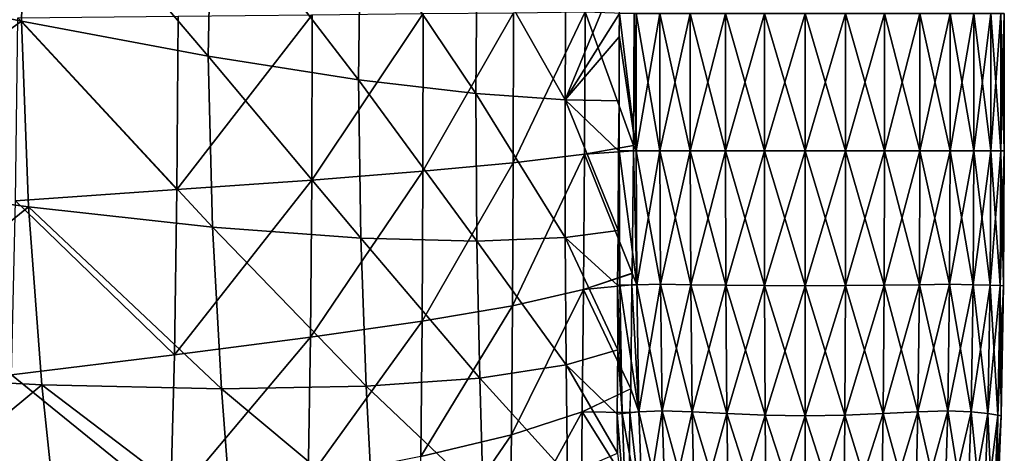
# Model space of a CAD drawing. Extents: x -0.96 to 0.96, y -0.57 to 2.63.
# Tile 66 of 148: x 0.68 to 0.96, y -0.03 to 0.09. Entities that reach past the tile are written whole.
import ezdxf

# ---------------------------------------------------------------- set-up
doc = ezdxf.new("R2010")
doc.units = 0
doc.layers.add('Brakiri_Cruiser_Main_Texture', color=7, linetype='CONTINUOUS')

msp = doc.modelspace()

# ---------------------------------------------------------------- linework, layer by layer
at = {"layer": 'Brakiri_Cruiser_Main_Texture'}
for points in [[(0.619759, 0.103387, -0.567351), (0.682568, 0.090437, -0.575701), (0.683724, 0.140147, -0.576902)], [(0.683724, 0.140147, -0.576902), (0.682568, 0.090437, -0.575701), (0.734342, 0.08073, -0.582539)], [(0.683724, 0.140147, -0.576902), (0.734342, 0.08073, -0.582539), (0.735254, 0.127302, -0.583678)], [(0.735254, 0.127302, -0.583678), (0.734342, 0.08073, -0.582539), (0.776036, 0.074079, -0.587798)], [(0.735254, 0.127302, -0.583678), (0.776036, 0.074079, -0.587798), (0.776628, 0.117995, -0.588863)], [(0.776628, 0.117995, -0.588863), (0.776036, 0.074079, -0.587798), (0.808605, 0.070297, -0.591411)], [(0.776628, 0.117995, -0.588863), (0.808605, 0.070297, -0.591411), (0.809022, 0.111618, -0.592422)], [(0.809022, 0.111618, -0.592422), (0.808605, 0.070297, -0.591411), (0.833398, 0.068601, -0.59337)], [(0.809022, 0.111618, -0.592422), (0.833398, 0.068601, -0.59337), (0.833615, 0.107563, -0.594319)], [(0.833398, 0.068601, -0.59337), (0.848549, 0.105174, -0.594529), (0.833615, 0.107563, -0.594319)], [(0.833398, 0.068601, -0.59337), (0.848475, 0.0925, -0.59422), (0.848549, 0.105174, -0.594529)], [(0.622437, 0.04715, -0.564442), (0.682568, 0.090437, -0.575701), (0.619759, 0.103387, -0.567351)], [(0.818989, 0.051113, -0.478701), (0.819065, 0.09274, -0.477758), (0.838954, 0.092992, -0.483484)], [(0.818989, 0.051113, -0.478701), (0.838954, 0.092992, -0.483484), (0.838802, 0.053547, -0.484374)], [(0.838954, 0.092992, -0.483484), (0.852406, 0.055948, -0.489272), (0.838802, 0.053547, -0.484374)], [(0.838954, 0.092992, -0.483484), (0.852597, 0.0925, -0.488466), (0.852406, 0.055948, -0.489272)], [(0.622437, 0.04715, -0.564442), (0.68444, 0.038899, -0.572788), (0.682568, 0.090437, -0.575701)], [(0.725635, 0.043667, -0.457294), (0.680859, 0.040589, -0.447565), (0.681494, 0.091301, -0.446563)], [(0.725635, 0.043667, -0.457294), (0.681494, 0.091301, -0.446563), (0.725977, 0.091786, -0.456284)], [(0.682568, 0.090437, -0.575701), (0.68444, 0.038899, -0.572788), (0.735571, 0.033285, -0.579621)], [(0.682568, 0.090437, -0.575701), (0.735571, 0.033285, -0.579621), (0.734342, 0.08073, -0.582539)], [(0.725635, 0.043667, -0.457294), (0.725977, 0.091786, -0.456284), (0.763232, 0.092167, -0.464488)], [(0.725635, 0.043667, -0.457294), (0.763232, 0.092167, -0.464488), (0.763086, 0.046338, -0.465494)], [(0.763086, 0.046338, -0.465494), (0.763232, 0.092167, -0.464488), (0.794043, 0.092475, -0.471537)], [(0.763086, 0.046338, -0.465494), (0.794043, 0.092475, -0.471537), (0.793956, 0.048765, -0.472514)], [(0.793956, 0.048765, -0.472514), (0.794043, 0.092475, -0.471537), (0.819065, 0.09274, -0.477758)], [(0.793956, 0.048765, -0.472514), (0.819065, 0.09274, -0.477758), (0.818989, 0.051113, -0.478701)], [(0.833398, 0.068601, -0.59337), (0.848437, 0.086039, -0.594063), (0.848475, 0.0925, -0.59422)], [(0.853125, 0.054438, -0.61375), (0.848473, 0.0925, -0.594213), (0.848437, 0.086478, -0.594063)], [(0.853125, 0.054438, -0.61375), (0.853125, 0.0925, -0.61375), (0.848473, 0.0925, -0.594213)], [(0.853125, 0.054438, -0.48625), (0.852406, 0.055948, -0.489272), (0.852604, 0.0925, -0.488439)], [(0.853125, 0.054438, -0.48625), (0.852604, 0.0925, -0.488439), (0.853125, 0.0925, -0.48625)], [(0.859687, 0.054438, -0.630625), (0.859687, 0.0925, -0.630625), (0.853125, 0.0925, -0.61375)], [(0.859687, 0.054438, -0.630625), (0.853125, 0.0925, -0.61375), (0.853125, 0.054438, -0.61375)], [(0.853125, 0.054438, -0.48625), (0.853125, 0.0925, -0.48625), (0.859687, 0.0925, -0.469375)], [(0.853125, 0.054438, -0.48625), (0.859687, 0.0925, -0.469375), (0.859687, 0.054438, -0.469375)], [(0.859687, 0.054438, -0.469375), (0.859687, 0.0925, -0.469375), (0.868125, 0.0925, -0.45625)], [(0.859687, 0.054438, -0.469375), (0.868125, 0.0925, -0.45625), (0.868125, 0.054438, -0.45625)], [(0.868125, 0.054438, -0.64375), (0.868125, 0.0925, -0.64375), (0.859687, 0.0925, -0.630625)], [(0.868125, 0.054438, -0.64375), (0.859687, 0.0925, -0.630625), (0.859687, 0.054438, -0.630625)], [(0.868125, 0.054438, -0.45625), (0.868125, 0.0925, -0.45625), (0.877969, 0.0925, -0.446875)], [(0.868125, 0.054438, -0.45625), (0.877969, 0.0925, -0.446875), (0.877969, 0.054438, -0.446875)], [(0.877969, 0.054438, -0.653125), (0.877969, 0.0925, -0.653125), (0.868125, 0.0925, -0.64375)], [(0.877969, 0.054438, -0.653125), (0.868125, 0.0925, -0.64375), (0.868125, 0.054438, -0.64375)], [(0.877969, 0.054438, -0.446875), (0.877969, 0.0925, -0.446875), (0.88875, 0.0925, -0.44125)], [(0.877969, 0.054438, -0.446875), (0.88875, 0.0925, -0.44125), (0.88875, 0.054438, -0.44125)], [(0.88875, 0.054438, -0.65875), (0.88875, 0.0925, -0.65875), (0.877969, 0.0925, -0.653125)], [(0.88875, 0.054438, -0.65875), (0.877969, 0.0925, -0.653125), (0.877969, 0.054438, -0.653125)], [(0.88875, 0.054438, -0.44125), (0.88875, 0.0925, -0.44125), (0.9, 0.0925, -0.439375)], [(0.88875, 0.054438, -0.44125), (0.9, 0.0925, -0.439375), (0.9, 0.054438, -0.439375)], [(0.9, 0.054438, -0.660625), (0.9, 0.0925, -0.660625), (0.88875, 0.0925, -0.65875)], [(0.9, 0.054438, -0.660625), (0.88875, 0.0925, -0.65875), (0.88875, 0.054438, -0.65875)], [(0.9, 0.054438, -0.439375), (0.9, 0.0925, -0.439375), (0.91125, 0.0925, -0.44125)], [(0.9, 0.054438, -0.439375), (0.91125, 0.0925, -0.44125), (0.91125, 0.054438, -0.44125)], [(0.91125, 0.054438, -0.65875), (0.91125, 0.0925, -0.65875), (0.9, 0.0925, -0.660625)], [(0.91125, 0.054438, -0.65875), (0.9, 0.0925, -0.660625), (0.9, 0.054438, -0.660625)], [(0.91125, 0.054438, -0.44125), (0.91125, 0.0925, -0.44125), (0.922031, 0.0925, -0.446875)], [(0.91125, 0.054438, -0.44125), (0.922031, 0.0925, -0.446875), (0.922031, 0.054438, -0.446875)], [(0.922031, 0.054438, -0.653125), (0.922031, 0.0925, -0.653125), (0.91125, 0.0925, -0.65875)], [(0.922031, 0.054438, -0.653125), (0.91125, 0.0925, -0.65875), (0.91125, 0.054438, -0.65875)], [(0.922031, 0.054438, -0.446875), (0.922031, 0.0925, -0.446875), (0.931875, 0.0925, -0.45625)], [(0.922031, 0.054438, -0.446875), (0.931875, 0.0925, -0.45625), (0.931875, 0.054438, -0.45625)], [(0.931875, 0.054438, -0.64375), (0.931875, 0.0925, -0.64375), (0.922031, 0.0925, -0.653125)], [(0.931875, 0.054438, -0.64375), (0.922031, 0.0925, -0.653125), (0.922031, 0.054438, -0.653125)], [(0.931875, 0.054438, -0.45625), (0.931875, 0.0925, -0.45625), (0.940312, 0.0925, -0.469375)], [(0.931875, 0.054438, -0.45625), (0.940312, 0.0925, -0.469375), (0.940313, 0.054438, -0.469375)], [(0.940313, 0.054438, -0.630625), (0.940312, 0.0925, -0.630625), (0.931875, 0.0925, -0.64375)], [(0.940313, 0.054438, -0.630625), (0.931875, 0.0925, -0.64375), (0.931875, 0.054438, -0.64375)], [(0.940313, 0.054438, -0.469375), (0.940312, 0.0925, -0.469375), (0.946875, 0.0925, -0.48625)], [(0.946875, 0.054438, -0.61375), (0.946875, 0.0925, -0.61375), (0.940312, 0.0925, -0.630625)], [(0.946875, 0.054438, -0.61375), (0.940312, 0.0925, -0.630625), (0.940313, 0.054438, -0.630625)], [(0.940313, 0.054438, -0.469375), (0.946875, 0.0925, -0.48625), (0.946875, 0.054438, -0.48625)], [(0.946875, 0.054438, -0.48625), (0.946875, 0.0925, -0.48625), (0.951562, 0.0925, -0.505938)], [(0.946875, 0.054438, -0.48625), (0.951562, 0.0925, -0.505938), (0.951562, 0.054438, -0.505938)], [(0.951562, 0.054438, -0.594063), (0.951562, 0.0925, -0.594063), (0.946875, 0.0925, -0.61375)], [(0.951562, 0.054438, -0.594063), (0.946875, 0.0925, -0.61375), (0.946875, 0.054438, -0.61375)], [(0.951562, 0.054438, -0.505938), (0.951562, 0.0925, -0.505938), (0.954375, 0.0925, -0.5275)], [(0.951562, 0.054438, -0.505938), (0.954375, 0.0925, -0.5275), (0.954375, 0.054438, -0.5275)], [(0.954375, 0.054438, -0.5725), (0.954375, 0.0925, -0.5725), (0.951562, 0.0925, -0.594063)], [(0.954375, 0.054438, -0.5725), (0.951562, 0.0925, -0.594063), (0.951562, 0.054438, -0.594063)], [(0.954375, 0.054438, -0.5275), (0.954375, 0.0925, -0.5275), (0.955312, 0.0925, -0.55)], [(0.954375, 0.054438, -0.5275), (0.955312, 0.0925, -0.55), (0.955312, 0.054438, -0.55)], [(0.955312, 0.054438, -0.55), (0.955312, 0.0925, -0.55), (0.954375, 0.0925, -0.5725)], [(0.955312, 0.054438, -0.55), (0.954375, 0.0925, -0.5725), (0.954375, 0.054438, -0.5725)], [(0.833398, 0.068601, -0.59337), (0.848381, 0.068277, -0.593609), (0.848437, 0.086039, -0.594063)], [(0.848437, 0.054438, -0.594063), (0.848437, 0.086478, -0.594063), (0.848381, 0.068277, -0.593609)], [(0.853125, 0.054438, -0.61375), (0.848437, 0.086478, -0.594063), (0.848437, 0.054438, -0.594063)], [(0.734342, 0.08073, -0.582539), (0.735571, 0.033285, -0.579621), (0.776698, 0.030245, -0.584889)], [(0.734342, 0.08073, -0.582539), (0.776698, 0.030245, -0.584889), (0.776036, 0.074079, -0.587798)], [(0.776036, 0.074079, -0.587798), (0.776698, 0.030245, -0.584889), (0.808949, 0.029415, -0.588548)], [(0.776036, 0.074079, -0.587798), (0.808949, 0.029415, -0.588548), (0.808605, 0.070297, -0.591411)], [(0.808605, 0.070297, -0.591411), (0.808949, 0.029415, -0.588548), (0.833453, 0.030433, -0.590559)], [(0.808605, 0.070297, -0.591411), (0.833453, 0.030433, -0.590559), (0.833398, 0.068601, -0.59337)], [(0.833398, 0.068601, -0.59337), (0.833453, 0.030433, -0.590559), (0.84817, 0.032361, -0.590879)], [(0.833398, 0.068601, -0.59337), (0.84817, 0.032361, -0.590879), (0.848245, 0.054438, -0.592588)], [(0.833398, 0.068601, -0.59337), (0.848245, 0.054438, -0.592588), (0.848381, 0.068277, -0.593609)], [(0.848437, 0.054438, -0.594063), (0.848381, 0.068277, -0.593609), (0.848241, 0.054438, -0.592556)], [(0.838802, 0.053547, -0.484374), (0.852393, 0.055946, -0.489267), (0.852368, 0.054438, -0.489429)], [(0.853125, 0.054438, -0.48625), (0.852379, 0.054438, -0.489382), (0.852406, 0.055948, -0.489272)], [(0.818788, 0.011489, -0.481571), (0.818989, 0.051113, -0.478701), (0.838802, 0.053547, -0.484374)], [(0.818788, 0.011489, -0.481571), (0.838802, 0.053547, -0.484374), (0.838498, 0.015997, -0.487126)], [(0.838802, 0.053547, -0.484374), (0.852018, 0.020464, -0.49189), (0.838498, 0.015997, -0.487126)], [(0.838802, 0.053547, -0.484374), (0.852368, 0.054438, -0.489429), (0.852018, 0.020464, -0.49189)], [(0.848646, 0.017201, -0.59388), (0.848241, 0.054438, -0.592556), (0.84816, 0.03236, -0.590879)], [(0.848646, 0.017201, -0.59388), (0.848437, 0.054438, -0.594063), (0.848241, 0.054438, -0.592556)], [(0.85332, 0.017317, -0.613477), (0.853125, 0.054438, -0.61375), (0.848437, 0.054438, -0.594063)], [(0.85332, 0.017317, -0.613477), (0.848437, 0.054438, -0.594063), (0.848646, 0.017201, -0.59388)], [(0.85332, 0.017317, -0.486523), (0.852018, 0.020464, -0.49189), (0.852379, 0.054438, -0.489382)], [(0.85332, 0.017317, -0.486523), (0.852379, 0.054438, -0.489382), (0.853125, 0.054438, -0.48625)], [(0.85987, 0.017432, -0.63026), (0.859687, 0.054438, -0.630625), (0.853125, 0.054438, -0.61375)], [(0.85987, 0.017432, -0.63026), (0.853125, 0.054438, -0.61375), (0.85332, 0.017317, -0.613477)], [(0.85332, 0.017317, -0.486523), (0.853125, 0.054438, -0.48625), (0.859687, 0.054438, -0.469375)], [(0.85332, 0.017317, -0.486523), (0.859687, 0.054438, -0.469375), (0.85987, 0.017432, -0.46974)], [(0.85987, 0.017432, -0.46974), (0.859687, 0.054438, -0.469375), (0.868125, 0.054438, -0.45625)], [(0.868262, 0.017317, -0.643359), (0.868125, 0.054438, -0.64375), (0.859687, 0.054438, -0.630625)], [(0.868262, 0.017317, -0.643359), (0.859687, 0.054438, -0.630625), (0.85987, 0.017432, -0.63026)], [(0.85987, 0.017432, -0.46974), (0.868125, 0.054438, -0.45625), (0.868262, 0.017317, -0.456641)], [(0.868262, 0.017317, -0.456641), (0.868125, 0.054438, -0.45625), (0.877969, 0.054438, -0.446875)], [(0.87806, 0.017201, -0.652708), (0.877969, 0.054438, -0.653125), (0.868125, 0.054438, -0.64375)], [(0.87806, 0.017201, -0.652708), (0.868125, 0.054438, -0.64375), (0.868262, 0.017317, -0.643359)], [(0.868262, 0.017317, -0.456641), (0.877969, 0.054438, -0.446875), (0.87806, 0.017201, -0.447292)], [(0.87806, 0.017201, -0.447292), (0.877969, 0.054438, -0.446875), (0.88875, 0.054438, -0.44125)], [(0.888795, 0.017085, -0.658307), (0.88875, 0.054438, -0.65875), (0.877969, 0.054438, -0.653125)], [(0.888795, 0.017085, -0.658307), (0.877969, 0.054438, -0.653125), (0.87806, 0.017201, -0.652708)], [(0.87806, 0.017201, -0.447292), (0.88875, 0.054438, -0.44125), (0.888795, 0.017085, -0.441693)], [(0.888795, 0.017085, -0.441693), (0.88875, 0.054438, -0.44125), (0.9, 0.054438, -0.439375)], [(0.9, 0.01697, -0.660156), (0.9, 0.054438, -0.660625), (0.88875, 0.054438, -0.65875)], [(0.9, 0.01697, -0.660156), (0.88875, 0.054438, -0.65875), (0.888795, 0.017085, -0.658307)], [(0.888795, 0.017085, -0.441693), (0.9, 0.054438, -0.439375), (0.9, 0.01697, -0.439844)], [(0.9, 0.01697, -0.439844), (0.9, 0.054438, -0.439375), (0.91125, 0.054438, -0.44125)], [(0.9, 0.01697, -0.439844), (0.91125, 0.054438, -0.44125), (0.911204, 0.017085, -0.441693)], [(0.911204, 0.017085, -0.658307), (0.91125, 0.054438, -0.65875), (0.9, 0.054438, -0.660625)], [(0.911204, 0.017085, -0.658307), (0.9, 0.054438, -0.660625), (0.9, 0.01697, -0.660156)], [(0.911204, 0.017085, -0.441693), (0.91125, 0.054438, -0.44125), (0.922031, 0.054438, -0.446875)], [(0.911204, 0.017085, -0.441693), (0.922031, 0.054438, -0.446875), (0.92194, 0.017201, -0.447292)], [(0.92194, 0.017201, -0.652708), (0.91125, 0.054438, -0.65875), (0.911204, 0.017085, -0.658307)], [(0.92194, 0.017201, -0.652708), (0.922031, 0.054438, -0.653125), (0.91125, 0.054438, -0.65875)], [(0.92194, 0.017201, -0.447292), (0.922031, 0.054438, -0.446875), (0.931875, 0.054438, -0.45625)], [(0.92194, 0.017201, -0.447292), (0.931875, 0.054438, -0.45625), (0.931738, 0.017317, -0.456641)], [(0.931738, 0.017317, -0.643359), (0.922031, 0.054438, -0.653125), (0.92194, 0.017201, -0.652708)], [(0.931738, 0.017317, -0.643359), (0.931875, 0.054438, -0.64375), (0.922031, 0.054438, -0.653125)], [(0.931738, 0.017317, -0.456641), (0.931875, 0.054438, -0.45625), (0.940313, 0.054438, -0.469375)], [(0.931738, 0.017317, -0.456641), (0.940313, 0.054438, -0.469375), (0.94013, 0.017432, -0.46974)], [(0.94013, 0.017432, -0.63026), (0.931875, 0.054438, -0.64375), (0.931738, 0.017317, -0.643359)], [(0.94013, 0.017432, -0.63026), (0.940313, 0.054438, -0.630625), (0.931875, 0.054438, -0.64375)], [(0.94013, 0.017432, -0.46974), (0.940313, 0.054438, -0.469375), (0.946875, 0.054438, -0.48625)], [(0.94013, 0.017432, -0.46974), (0.946875, 0.054438, -0.48625), (0.94668, 0.017317, -0.486523)], [(0.94668, 0.017317, -0.613477), (0.940313, 0.054438, -0.630625), (0.94013, 0.017432, -0.63026)], [(0.94668, 0.017317, -0.613477), (0.946875, 0.054438, -0.61375), (0.940313, 0.054438, -0.630625)], [(0.94668, 0.017317, -0.486523), (0.946875, 0.054438, -0.48625), (0.951562, 0.054438, -0.505938)], [(0.94668, 0.017317, -0.486523), (0.951562, 0.054438, -0.505938), (0.951354, 0.017201, -0.50612)], [(0.951354, 0.017201, -0.59388), (0.946875, 0.054438, -0.61375), (0.94668, 0.017317, -0.613477)], [(0.951354, 0.017201, -0.59388), (0.951562, 0.054438, -0.594063), (0.946875, 0.054438, -0.61375)], [(0.951354, 0.017201, -0.50612), (0.951562, 0.054438, -0.505938), (0.954375, 0.054438, -0.5275)], [(0.951354, 0.017201, -0.50612), (0.954375, 0.054438, -0.5275), (0.954154, 0.017085, -0.527591)], [(0.954154, 0.017085, -0.572409), (0.951562, 0.054438, -0.594063), (0.951354, 0.017201, -0.59388)], [(0.954154, 0.017085, -0.572409), (0.954375, 0.054438, -0.5725), (0.951562, 0.054438, -0.594063)], [(0.954154, 0.017085, -0.527591), (0.954375, 0.054438, -0.5275), (0.955312, 0.054438, -0.55)], [(0.954154, 0.017085, -0.527591), (0.955312, 0.054438, -0.55), (0.955078, 0.01697, -0.55)], [(0.955078, 0.01697, -0.55), (0.954375, 0.054438, -0.5725), (0.954154, 0.017085, -0.572409)], [(0.955078, 0.01697, -0.55), (0.955312, 0.054438, -0.55), (0.954375, 0.054438, -0.5725)], [(0.793772, 0.007167, -0.475484), (0.793956, 0.048765, -0.472514), (0.818989, 0.051113, -0.478701)], [(0.793772, 0.007167, -0.475484), (0.818989, 0.051113, -0.478701), (0.818788, 0.011489, -0.481571)], [(0.627669, -0.007289, -0.559678), (0.68444, 0.038899, -0.572788), (0.622437, 0.04715, -0.564442)], [(0.762744, 0.002731, -0.46853), (0.763086, 0.046338, -0.465494), (0.793956, 0.048765, -0.472514)], [(0.762744, 0.002731, -0.46853), (0.793956, 0.048765, -0.472514), (0.793772, 0.007167, -0.475484)], [(0.725, -0.002119, -0.460371), (0.725635, 0.043667, -0.457294), (0.763086, 0.046338, -0.465494)], [(0.725, -0.002119, -0.460371), (0.763086, 0.046338, -0.465494), (0.762744, 0.002731, -0.46853)], [(0.725, -0.002119, -0.460371), (0.680859, 0.040589, -0.447565), (0.725635, 0.043667, -0.457294)], [(0.627669, -0.007289, -0.559678), (0.6882, -0.01043, -0.567993), (0.68444, 0.038899, -0.572788)], [(0.725, -0.002119, -0.460371), (0.679785, -0.007679, -0.450686), (0.680859, 0.040589, -0.447565)], [(0.68444, 0.038899, -0.572788), (0.6882, -0.01043, -0.567993), (0.738021, -0.011542, -0.574796)], [(0.68444, 0.038899, -0.572788), (0.738021, -0.011542, -0.574796), (0.735571, 0.033285, -0.579621)], [(0.735571, 0.033285, -0.579621), (0.738021, -0.011542, -0.574796), (0.778174, -0.010863, -0.580058)], [(0.735571, 0.033285, -0.579621), (0.778174, -0.010863, -0.580058), (0.776698, 0.030245, -0.584889)], [(0.776698, 0.030245, -0.584889), (0.778174, -0.010863, -0.580058), (0.8097, -0.008631, -0.583751)], [(0.776698, 0.030245, -0.584889), (0.8097, -0.008631, -0.583751), (0.808949, 0.029415, -0.588548)], [(0.808949, 0.029415, -0.588548), (0.83371, -0.004923, -0.585873), (0.833453, 0.030433, -0.590559)], [(0.833453, 0.030433, -0.590559), (0.847992, 0.017174, -0.588865), (0.84816, 0.03236, -0.590879)], [(0.833453, 0.030433, -0.590559), (0.83371, -0.004923, -0.585873), (0.848032, -0.000765, -0.586321)], [(0.833453, 0.030433, -0.590559), (0.848032, -0.000765, -0.586321), (0.847992, 0.017174, -0.588865)], [(0.848646, 0.017201, -0.59388), (0.84816, 0.03236, -0.590879), (0.847982, 0.017174, -0.58879)], [(0.808949, 0.029415, -0.588548), (0.8097, -0.008631, -0.583751), (0.83371, -0.004923, -0.585873)], [(0.838498, 0.015997, -0.487126), (0.852001, 0.020458, -0.491885), (0.851924, 0.017282, -0.492377)], [(0.85332, 0.017317, -0.486523), (0.851939, 0.017282, -0.492315), (0.852018, 0.020464, -0.49189)], [(0.838498, 0.015997, -0.487126), (0.851924, 0.017282, -0.492377), (0.851608, -0.011608, -0.496328)], [(0.849271, -0.018383, -0.593333), (0.848646, 0.017201, -0.59388), (0.847982, 0.017174, -0.58879)], [(0.849271, -0.018383, -0.593333), (0.847982, 0.017174, -0.58879), (0.84801, -0.000771, -0.58632)], [(0.853906, -0.017921, -0.612656), (0.85332, 0.017317, -0.613477), (0.848646, 0.017201, -0.59388)], [(0.853906, -0.017921, -0.612656), (0.848646, 0.017201, -0.59388), (0.849271, -0.018383, -0.593333)], [(0.853906, -0.017921, -0.487344), (0.851608, -0.011608, -0.496328), (0.851937, 0.017282, -0.492324)], [(0.853906, -0.017921, -0.487344), (0.851937, 0.017282, -0.492324), (0.85332, 0.017317, -0.486523)], [(0.860384, -0.01769, -0.629232), (0.85987, 0.017432, -0.63026), (0.85332, 0.017317, -0.613477)], [(0.853906, -0.017921, -0.487344), (0.85332, 0.017317, -0.486523), (0.85987, 0.017432, -0.46974)], [(0.860384, -0.01769, -0.629232), (0.85332, 0.017317, -0.613477), (0.853906, -0.017921, -0.612656)], [(0.853906, -0.017921, -0.487344), (0.85987, 0.017432, -0.46974), (0.860384, -0.01769, -0.470768)], [(0.860384, -0.01769, -0.470768), (0.85987, 0.017432, -0.46974), (0.868262, 0.017317, -0.456641)], [(0.868672, -0.017921, -0.642187), (0.868262, 0.017317, -0.643359), (0.85987, 0.017432, -0.63026)], [(0.868672, -0.017921, -0.642187), (0.85987, 0.017432, -0.63026), (0.860384, -0.01769, -0.629232)], [(0.860384, -0.01769, -0.470768), (0.868262, 0.017317, -0.456641), (0.868672, -0.017921, -0.457812)], [(0.868672, -0.017921, -0.457812), (0.868262, 0.017317, -0.456641), (0.87806, 0.017201, -0.447292)], [(0.878333, -0.018383, -0.651458), (0.87806, 0.017201, -0.652708), (0.868262, 0.017317, -0.643359)], [(0.878333, -0.018383, -0.651458), (0.868262, 0.017317, -0.643359), (0.868672, -0.017921, -0.642187)], [(0.868672, -0.017921, -0.457812), (0.87806, 0.017201, -0.447292), (0.878333, -0.018383, -0.448542)], [(0.878333, -0.018383, -0.448542), (0.87806, 0.017201, -0.447292), (0.888795, 0.017085, -0.441693)], [(0.888932, -0.018846, -0.656979), (0.888795, 0.017085, -0.658307), (0.87806, 0.017201, -0.652708)], [(0.888932, -0.018846, -0.656979), (0.87806, 0.017201, -0.652708), (0.878333, -0.018383, -0.651458)], [(0.878333, -0.018383, -0.448542), (0.888795, 0.017085, -0.441693), (0.888932, -0.018846, -0.443021)], [(0.888932, -0.018846, -0.443021), (0.888795, 0.017085, -0.441693), (0.9, 0.01697, -0.439844)], [(0.9, -0.019077, -0.658802), (0.9, 0.01697, -0.660156), (0.888795, 0.017085, -0.658307)], [(0.9, -0.019077, -0.658802), (0.888795, 0.017085, -0.658307), (0.888932, -0.018846, -0.656979)], [(0.888932, -0.018846, -0.443021), (0.9, 0.01697, -0.439844), (0.9, -0.019077, -0.441198)], [(0.9, -0.019077, -0.441198), (0.9, 0.01697, -0.439844), (0.911204, 0.017085, -0.441693)], [(0.9, -0.019077, -0.441198), (0.911204, 0.017085, -0.441693), (0.911068, -0.018846, -0.443021)], [(0.911068, -0.018846, -0.656979), (0.911204, 0.017085, -0.658307), (0.9, 0.01697, -0.660156)], [(0.911068, -0.018846, -0.656979), (0.9, 0.01697, -0.660156), (0.9, -0.019077, -0.658802)], [(0.911068, -0.018846, -0.443021), (0.911204, 0.017085, -0.441693), (0.92194, 0.017201, -0.447292)], [(0.911068, -0.018846, -0.443021), (0.92194, 0.017201, -0.447292), (0.921667, -0.018383, -0.448542)], [(0.921667, -0.018383, -0.651458), (0.911204, 0.017085, -0.658307), (0.911068, -0.018846, -0.656979)], [(0.921667, -0.018383, -0.651458), (0.92194, 0.017201, -0.652708), (0.911204, 0.017085, -0.658307)], [(0.921667, -0.018383, -0.448542), (0.92194, 0.017201, -0.447292), (0.931738, 0.017317, -0.456641)], [(0.921667, -0.018383, -0.448542), (0.931738, 0.017317, -0.456641), (0.931328, -0.017921, -0.457812)], [(0.931328, -0.017921, -0.642187), (0.92194, 0.017201, -0.652708), (0.921667, -0.018383, -0.651458)], [(0.931328, -0.017921, -0.642187), (0.931738, 0.017317, -0.643359), (0.92194, 0.017201, -0.652708)], [(0.931328, -0.017921, -0.457812), (0.931738, 0.017317, -0.456641), (0.94013, 0.017432, -0.46974)], [(0.931328, -0.017921, -0.457812), (0.94013, 0.017432, -0.46974), (0.939616, -0.01769, -0.470768)], [(0.939616, -0.01769, -0.629232), (0.931738, 0.017317, -0.643359), (0.931328, -0.017921, -0.642187)], [(0.939616, -0.01769, -0.629232), (0.94013, 0.017432, -0.63026), (0.931738, 0.017317, -0.643359)], [(0.939616, -0.01769, -0.470768), (0.94013, 0.017432, -0.46974), (0.94668, 0.017317, -0.486523)], [(0.946094, -0.017921, -0.612656), (0.94013, 0.017432, -0.63026), (0.939616, -0.01769, -0.629232)], [(0.939616, -0.01769, -0.470768), (0.94668, 0.017317, -0.486523), (0.946094, -0.017921, -0.487344)], [(0.946094, -0.017921, -0.612656), (0.94668, 0.017317, -0.613477), (0.94013, 0.017432, -0.63026)], [(0.946094, -0.017921, -0.487344), (0.94668, 0.017317, -0.486523), (0.951354, 0.017201, -0.50612)], [(0.950729, -0.018383, -0.593333), (0.94668, 0.017317, -0.613477), (0.946094, -0.017921, -0.612656)], [(0.946094, -0.017921, -0.487344), (0.951354, 0.017201, -0.50612), (0.950729, -0.018383, -0.506667)], [(0.950729, -0.018383, -0.593333), (0.951354, 0.017201, -0.59388), (0.94668, 0.017317, -0.613477)], [(0.950729, -0.018383, -0.506667), (0.951354, 0.017201, -0.50612), (0.954154, 0.017085, -0.527591)], [(0.95349, -0.018846, -0.572135), (0.951354, 0.017201, -0.59388), (0.950729, -0.018383, -0.593333)], [(0.950729, -0.018383, -0.506667), (0.954154, 0.017085, -0.527591), (0.95349, -0.018846, -0.527865)], [(0.95349, -0.018846, -0.572135), (0.954154, 0.017085, -0.572409), (0.951354, 0.017201, -0.59388)], [(0.95349, -0.018846, -0.527865), (0.954154, 0.017085, -0.527591), (0.955078, 0.01697, -0.55)], [(0.954401, -0.019077, -0.55), (0.954154, 0.017085, -0.572409), (0.95349, -0.018846, -0.572135)], [(0.95349, -0.018846, -0.527865), (0.955078, 0.01697, -0.55), (0.954401, -0.019077, -0.55)], [(0.954401, -0.019077, -0.55), (0.955078, 0.01697, -0.55), (0.954154, 0.017085, -0.572409)], [(0.81849, -0.024295, -0.486416), (0.818788, 0.011489, -0.481571), (0.838498, 0.015997, -0.487126)], [(0.81849, -0.024295, -0.486416), (0.838498, 0.015997, -0.487126), (0.838146, -0.017943, -0.491774)], [(0.838498, 0.015997, -0.487126), (0.851608, -0.011608, -0.496328), (0.838146, -0.017943, -0.491774)], [(0.793392, -0.030379, -0.480456), (0.793772, 0.007167, -0.475484), (0.818788, 0.011489, -0.481571)], [(0.793392, -0.030379, -0.480456), (0.818788, 0.011489, -0.481571), (0.81849, -0.024295, -0.486416)], [(0.762109, -0.036612, -0.473593), (0.762744, 0.002731, -0.46853), (0.793772, 0.007167, -0.475484)], [(0.762109, -0.036612, -0.473593), (0.793772, 0.007167, -0.475484), (0.793392, -0.030379, -0.480456)], [(0.723926, -0.043426, -0.465516), (0.725, -0.002119, -0.460371), (0.762744, 0.002731, -0.46853)], [(0.723926, -0.043426, -0.465516), (0.762744, 0.002731, -0.46853), (0.762109, -0.036612, -0.473593)], [(0.723926, -0.043426, -0.465516), (0.679785, -0.007679, -0.450686), (0.725, -0.002119, -0.460371)], [(0.83371, -0.004923, -0.585873), (0.847858, -0.01862, -0.582486), (0.84801, -0.000771, -0.58632)], [(0.849271, -0.018383, -0.593333), (0.84801, -0.000771, -0.58632), (0.847843, -0.018623, -0.582371)], [(0.8097, -0.008631, -0.583751), (0.834104, -0.035451, -0.579294), (0.83371, -0.004923, -0.585873)], [(0.83371, -0.004923, -0.585873), (0.834104, -0.035451, -0.579294), (0.847998, -0.029437, -0.579969)], [(0.83371, -0.004923, -0.585873), (0.847998, -0.029437, -0.579969), (0.847858, -0.01862, -0.582486)], [(0.634098, -0.055348, -0.552853), (0.6882, -0.01043, -0.567993), (0.627669, -0.007289, -0.559678)], [(0.723926, -0.043426, -0.465516), (0.678125, -0.051253, -0.455915), (0.679785, -0.007679, -0.450686)], [(0.634098, -0.055348, -0.552853), (0.692708, -0.053514, -0.561149), (0.6882, -0.01043, -0.567993)], [(0.6882, -0.01043, -0.567993), (0.692708, -0.053514, -0.561149), (0.741032, -0.050559, -0.567946)], [(0.6882, -0.01043, -0.567993), (0.741032, -0.050559, -0.567946), (0.738021, -0.011542, -0.574796)], [(0.738021, -0.011542, -0.574796), (0.780024, -0.046597, -0.573229), (0.778174, -0.010863, -0.580058)], [(0.778174, -0.010863, -0.580058), (0.810707, -0.041577, -0.577008), (0.8097, -0.008631, -0.583751)], [(0.778174, -0.010863, -0.580058), (0.780024, -0.046597, -0.573229), (0.810707, -0.041577, -0.577008)], [(0.8097, -0.008631, -0.583751), (0.810707, -0.041577, -0.577008), (0.834104, -0.035451, -0.579294)], [(0.738021, -0.011542, -0.574796), (0.741032, -0.050559, -0.567946), (0.780024, -0.046597, -0.573229)], [(0.838146, -0.017943, -0.491774), (0.851597, -0.011613, -0.496324), (0.851394, -0.018172, -0.497817)], [(0.853906, -0.017921, -0.487344), (0.851401, -0.018171, -0.497785), (0.851608, -0.011608, -0.496328)], [(0.818072, -0.054421, -0.49323), (0.81849, -0.024295, -0.486416), (0.838146, -0.017943, -0.491774)], [(0.818072, -0.054421, -0.49323), (0.838146, -0.017943, -0.491774), (0.837847, -0.046555, -0.498353)], [(0.838146, -0.017943, -0.491774), (0.851195, -0.038755, -0.502557), (0.837847, -0.046555, -0.498353)], [(0.838146, -0.017943, -0.491774), (0.851394, -0.018172, -0.497817), (0.851195, -0.038755, -0.502557)], [(0.850521, -0.05149, -0.59224), (0.849271, -0.018383, -0.593333), (0.847843, -0.018623, -0.582371)], [(0.850521, -0.05149, -0.59224), (0.847843, -0.018623, -0.582371), (0.847959, -0.029454, -0.579967)], [(0.855046, -0.050565, -0.611081), (0.853906, -0.017921, -0.612656), (0.849271, -0.018383, -0.593333)], [(0.855046, -0.050565, -0.611081), (0.849271, -0.018383, -0.593333), (0.850521, -0.05149, -0.59224)], [(0.855046, -0.050565, -0.488919), (0.851201, -0.038751, -0.502559), (0.8514, -0.018171, -0.497791)], [(0.855046, -0.050565, -0.488919), (0.8514, -0.018171, -0.497791), (0.853906, -0.017921, -0.487344)], [(0.86138, -0.050102, -0.62724), (0.860384, -0.01769, -0.629232), (0.853906, -0.017921, -0.612656)], [(0.855046, -0.050565, -0.488919), (0.853906, -0.017921, -0.487344), (0.860384, -0.01769, -0.470768)], [(0.86138, -0.050102, -0.62724), (0.853906, -0.017921, -0.612656), (0.855046, -0.050565, -0.611081)], [(0.855046, -0.050565, -0.488919), (0.860384, -0.01769, -0.470768), (0.86138, -0.050102, -0.47276)], [(0.86138, -0.050102, -0.47276), (0.860384, -0.01769, -0.470768), (0.868672, -0.017921, -0.457812)], [(0.86946, -0.050565, -0.639909), (0.868672, -0.017921, -0.642187), (0.860384, -0.01769, -0.629232)], [(0.86946, -0.050565, -0.639909), (0.860384, -0.01769, -0.629232), (0.86138, -0.050102, -0.62724)], [(0.86138, -0.050102, -0.47276), (0.868672, -0.017921, -0.457812), (0.86946, -0.050565, -0.460091)], [(0.86946, -0.050565, -0.460091), (0.868672, -0.017921, -0.457812), (0.878333, -0.018383, -0.448542)], [(0.87888, -0.05149, -0.648958), (0.878333, -0.018383, -0.651458), (0.868672, -0.017921, -0.642187)], [(0.87888, -0.05149, -0.648958), (0.868672, -0.017921, -0.642187), (0.86946, -0.050565, -0.639909)], [(0.86946, -0.050565, -0.460091), (0.878333, -0.018383, -0.448542), (0.87888, -0.05149, -0.451042)], [(0.87888, -0.05149, -0.451042), (0.878333, -0.018383, -0.448542), (0.888932, -0.018846, -0.443021)], [(0.889206, -0.052415, -0.654375), (0.888932, -0.018846, -0.656979), (0.878333, -0.018383, -0.651458)], [(0.889206, -0.052415, -0.654375), (0.878333, -0.018383, -0.651458), (0.87888, -0.05149, -0.648958)], [(0.87888, -0.05149, -0.451042), (0.888932, -0.018846, -0.443021), (0.889206, -0.052415, -0.445625)], [(0.889206, -0.052415, -0.445625), (0.888932, -0.018846, -0.443021), (0.9, -0.019077, -0.441198)], [(0.9, -0.052878, -0.656146), (0.9, -0.019077, -0.658802), (0.888932, -0.018846, -0.656979)], [(0.9, -0.052878, -0.656146), (0.888932, -0.018846, -0.656979), (0.889206, -0.052415, -0.654375)], [(0.889206, -0.052415, -0.445625), (0.9, -0.019077, -0.441198), (0.9, -0.052878, -0.443854)], [(0.9, -0.052878, -0.443854), (0.9, -0.019077, -0.441198), (0.911068, -0.018846, -0.443021)], [(0.9, -0.052878, -0.443854), (0.911068, -0.018846, -0.443021), (0.910794, -0.052415, -0.445625)], [(0.910794, -0.052415, -0.654375), (0.911068, -0.018846, -0.656979), (0.9, -0.019077, -0.658802)], [(0.910794, -0.052415, -0.654375), (0.9, -0.019077, -0.658802), (0.9, -0.052878, -0.656146)], [(0.910794, -0.052415, -0.445625), (0.911068, -0.018846, -0.443021), (0.921667, -0.018383, -0.448542)], [(0.910794, -0.052415, -0.445625), (0.921667, -0.018383, -0.448542), (0.92112, -0.05149, -0.451042)], [(0.92112, -0.05149, -0.648958), (0.911068, -0.018846, -0.656979), (0.910794, -0.052415, -0.654375)], [(0.92112, -0.05149, -0.648958), (0.921667, -0.018383, -0.651458), (0.911068, -0.018846, -0.656979)], [(0.92112, -0.05149, -0.451042), (0.921667, -0.018383, -0.448542), (0.931328, -0.017921, -0.457812)], [(0.92112, -0.05149, -0.451042), (0.931328, -0.017921, -0.457812), (0.93054, -0.050565, -0.460091)], [(0.93054, -0.050565, -0.639909), (0.921667, -0.018383, -0.651458), (0.92112, -0.05149, -0.648958)], [(0.93054, -0.050565, -0.639909), (0.931328, -0.017921, -0.642187), (0.921667, -0.018383, -0.651458)], [(0.93054, -0.050565, -0.460091), (0.931328, -0.017921, -0.457812), (0.939616, -0.01769, -0.470768)], [(0.93054, -0.050565, -0.460091), (0.939616, -0.01769, -0.470768), (0.93862, -0.050102, -0.47276)], [(0.93862, -0.050102, -0.62724), (0.931328, -0.017921, -0.642187), (0.93054, -0.050565, -0.639909)], [(0.93862, -0.050102, -0.62724), (0.939616, -0.01769, -0.629232), (0.931328, -0.017921, -0.642187)], [(0.93862, -0.050102, -0.47276), (0.939616, -0.01769, -0.470768), (0.946094, -0.017921, -0.487344)], [(0.944954, -0.050565, -0.611081), (0.939616, -0.01769, -0.629232), (0.93862, -0.050102, -0.62724)], [(0.93862, -0.050102, -0.47276), (0.946094, -0.017921, -0.487344), (0.944954, -0.050565, -0.488919)], [(0.944954, -0.050565, -0.611081), (0.946094, -0.017921, -0.612656), (0.939616, -0.01769, -0.629232)], [(0.944954, -0.050565, -0.488919), (0.946094, -0.017921, -0.487344), (0.950729, -0.018383, -0.506667)], [(0.949479, -0.05149, -0.59224), (0.946094, -0.017921, -0.612656), (0.944954, -0.050565, -0.611081)], [(0.944954, -0.050565, -0.488919), (0.950729, -0.018383, -0.506667), (0.949479, -0.05149, -0.50776)], [(0.949479, -0.05149, -0.59224), (0.950729, -0.018383, -0.593333), (0.946094, -0.017921, -0.612656)], [(0.949479, -0.05149, -0.50776), (0.950729, -0.018383, -0.506667), (0.95349, -0.018846, -0.527865)], [(0.952187, -0.052415, -0.571589), (0.950729, -0.018383, -0.593333), (0.949479, -0.05149, -0.59224)], [(0.949479, -0.05149, -0.50776), (0.95349, -0.018846, -0.527865), (0.952187, -0.052415, -0.528412)], [(0.952187, -0.052415, -0.571589), (0.95349, -0.018846, -0.572135), (0.950729, -0.018383, -0.593333)], [(0.952187, -0.052415, -0.528412), (0.95349, -0.018846, -0.527865), (0.954401, -0.019077, -0.55)], [(0.953073, -0.052878, -0.55), (0.95349, -0.018846, -0.572135), (0.952187, -0.052415, -0.571589)], [(0.952187, -0.052415, -0.528412), (0.954401, -0.019077, -0.55), (0.953073, -0.052878, -0.55)], [(0.953073, -0.052878, -0.55), (0.954401, -0.019077, -0.55), (0.95349, -0.018846, -0.572135)], [(0.792719, -0.061934, -0.487437), (0.793392, -0.030379, -0.480456), (0.81849, -0.024295, -0.486416)], [(0.792719, -0.061934, -0.487437), (0.81849, -0.024295, -0.486416), (0.818072, -0.054421, -0.49323)]]:
    msp.add_3dface(points, dxfattribs=at)

doc.saveas('drawing.dxf')
